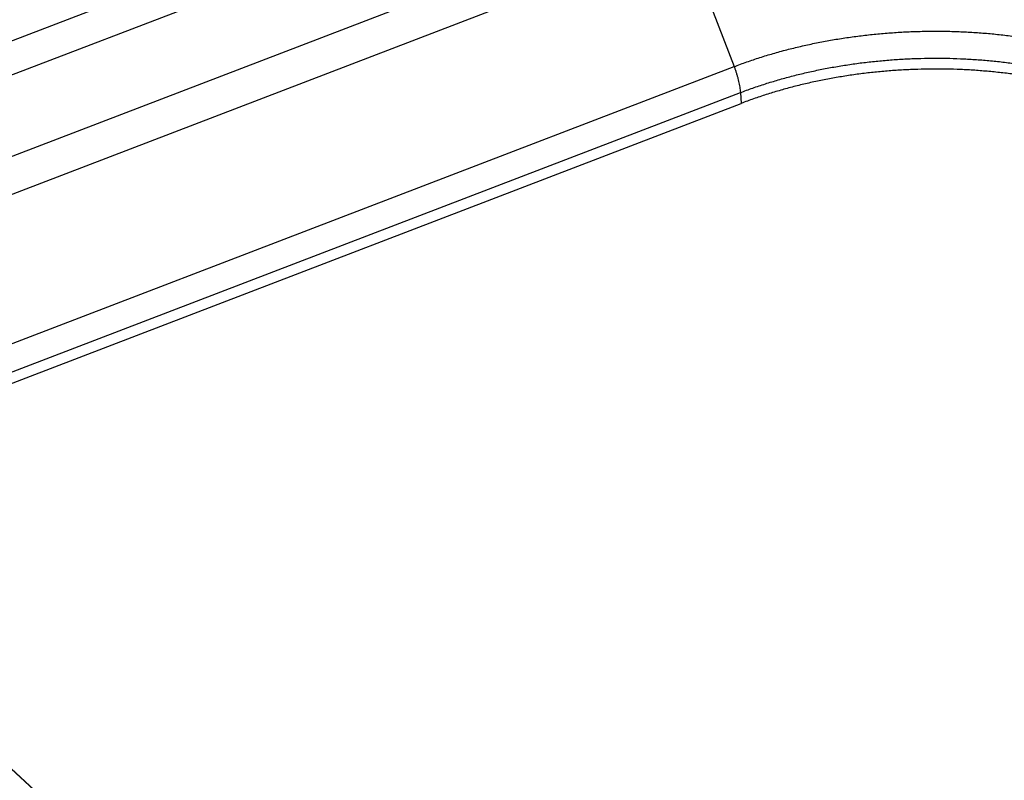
# Model space of a CAD drawing. Extents: x 0 to 840, y 0 to 594.
# Tile 81 of 84: x 759 to 776, y 554 to 567. Entities that reach past the tile are written whole.
import ezdxf

# ---------------------------------------------------------------- set-up
doc = ezdxf.new("R2010")
doc.units = 0
doc.header["$LTSCALE"] = 25.4
doc.header["$MEASUREMENT"] = 0
doc.layers.get('0').update_dxf_attribs({"linetype": 'CONTINUOUS'})

msp = doc.modelspace()

# ---------------------------------------------------------------- linework, layer by layer
at = {"color": 9, "linetype": 'Continuous'}
for p, q in [((774.841, 572.795), (739.975, 559.418)), ((775.061, 572.293), (749.655, 562.546)), ((757.013, 563.958), (769.912, 568.906)), ((757.344, 563.428), (770.243, 568.377)), ((770.243, 568.377), (771.108, 566.12)), ((758.209, 561.171), (771.108, 566.12)), ((758.317, 560.721), (771.216, 565.67)), ((771.216, 565.67), (771.231, 565.484)), ((774.228, 539.572), (756.223, 556.133))]:
    msp.add_line(p, q, dxfattribs=at)
at = {"color": 7, "linetype": 'Continuous'}
for p, q in [((758.333, 560.535), (771.231, 565.484)), ((774.237, 539.567), (756.257, 556.106))]:
    msp.add_line(p, q, dxfattribs=at)
at = {"color": 9, "linetype": 'Continuous'}
for points, start_tangent, end_tangent in [([(771.108, 566.12), (771.328, 566.201), (771.554, 566.277), (771.784, 566.347), (772.019, 566.412), (772.259, 566.471), (772.501, 566.524), (772.747, 566.571), (772.996, 566.613), (773.247, 566.648), (773.5, 566.678), (773.755, 566.701), (774.01, 566.718), (774.266, 566.729), (774.523, 566.734), (774.779, 566.733), (775.035, 566.725), (775.289, 566.711), (775.542, 566.691), (775.793, 566.665), (776.042, 566.633), (776.287, 566.595), (776.53, 566.551), (776.769, 566.501), (777.003, 566.445), (777.234, 566.383), (777.459, 566.316), (777.679, 566.244), (777.894, 566.166), (778.103, 566.082), (778.305, 565.994), (778.5, 565.901), (778.689, 565.803), (778.87, 565.7), (779.044, 565.593), (779.209, 565.481), (779.367, 565.366), (779.515, 565.247), (779.655, 565.124)], (0.933639, 0.358215), (0.736003, -0.676979)), ([(771.216, 565.67), (771.43, 565.749), (771.649, 565.822), (771.872, 565.89), (772.1, 565.953), (772.332, 566.01), (772.568, 566.062), (772.806, 566.108), (773.048, 566.148), (773.291, 566.183), (773.537, 566.211), (773.784, 566.234), (774.032, 566.251), (774.281, 566.261), (774.53, 566.266), (774.778, 566.265), (775.026, 566.257), (775.273, 566.244), (775.519, 566.225), (775.762, 566.199), (776.003, 566.168), (776.242, 566.131), (776.477, 566.088), (776.709, 566.04), (776.936, 565.985), (777.16, 565.926), (777.379, 565.86), (777.592, 565.79), (777.801, 565.714), (778.003, 565.633), (778.199, 565.548), (778.389, 565.457), (778.572, 565.362), (778.748, 565.262), (778.916, 565.158), (779.077, 565.05), (779.229, 564.938), (779.374, 564.823), (779.51, 564.703)], (0.933639, 0.358215), (0.736003, -0.676979)), ([(771.108, 566.12), (771.127, 566.069), (771.144, 566.018), (771.159, 565.967), (771.173, 565.916), (771.186, 565.865), (771.196, 565.815), (771.204, 565.765), (771.211, 565.717), (771.216, 565.67)], (0.358011, -0.933718), (0.081873, -0.996643))]:
    msp.add_spline(points, degree=3, dxfattribs=dict(at, start_tangent=start_tangent, end_tangent=end_tangent))
at = {"color": 7, "linetype": 'Continuous', "start_tangent": (-0.736003, 0.676979), "end_tangent": (-0.933639, -0.358215)}
msp.add_spline([(779.499, 564.52), (779.363, 564.639), (779.219, 564.754), (779.067, 564.866), (778.907, 564.974), (778.739, 565.077), (778.564, 565.177), (778.381, 565.272), (778.192, 565.362), (777.997, 565.447), (777.795, 565.528), (777.587, 565.603), (777.374, 565.673), (777.156, 565.738), (776.934, 565.798), (776.707, 565.852), (776.476, 565.9), (776.241, 565.943), (776.003, 565.98), (775.763, 566.011), (775.52, 566.036), (775.275, 566.056), (775.029, 566.069), (774.782, 566.076), (774.534, 566.078), (774.286, 566.073), (774.038, 566.062), (773.791, 566.046), (773.545, 566.023), (773.3, 565.995), (773.057, 565.96), (772.817, 565.92), (772.579, 565.874), (772.344, 565.823), (772.113, 565.766), (771.886, 565.703), (771.663, 565.635), (771.444, 565.562), (771.231, 565.484)], degree=3, dxfattribs=at)

doc.saveas('drawing.dxf')
